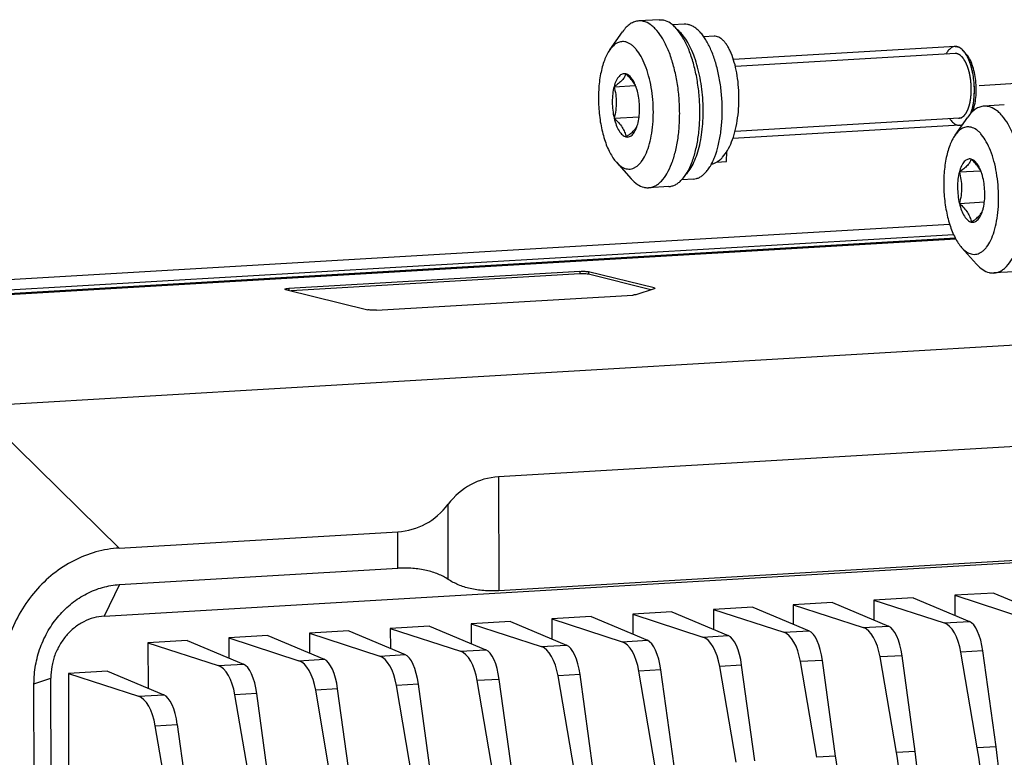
# Model space of a CAD drawing. Header units: millimetres. Extents: x 0 to 2731, y -3524 to -2222.
# Tile 121 of 221: x 1498 to 1573, y -2439 to -2383. Entities that reach past the tile are written whole.
import ezdxf

# ---------------------------------------------------------------- set-up
doc = ezdxf.new("R2010")
doc.units = ezdxf.units.MM
doc.header["$LTSCALE"] = 46.255
doc.linetypes.add('HIDDEN', pattern=[0.2, 0.1, -0.1])
doc.layers.get('0').update_dxf_attribs({"linetype": 'CONTINUOUS'})
doc.layers.add('00_COMPONENTS', color=7, linetype='CONTINUOUS')

msp = doc.modelspace()

# ---------------------------------------------------------------- linework, layer by layer
at = {"linetype": 'HIDDEN'}
msp.add_line((1571.071, -2388.247), (1640.865, -2384.162), dxfattribs=at)
at = {"layer": '00_COMPONENTS', "color": 7}
for p, q in [((1546.759, -2383.251), (1545.225, -2383.342)), ((1548.682, -2383.597), (1547.792, -2383.649)), ((1543.017, -2385.549), (1543.992, -2384.167)), ((1550.949, -2384.508), (1550.169, -2384.554)), ((1569.255, -2385.286), (1552.412, -2386.275)), ((1570.105, -2385.857), (1569.879, -2385.605)), ((1543.342, -2388.342), (1544.958, -2388.247)), ((1572.993, -2389.731), (1571.458, -2389.821)), ((1543.348, -2390.735), (1545.245, -2390.623)), ((1569.251, -2392.029), (1570.226, -2390.647)), ((1545.143, -2391.178), (1545.163, -2391.097)), ((1569.607, -2391.276), (1552.366, -2392.288)), ((1551.883, -2394.031), (1551.918, -2393.259)), ((1543.518, -2394.086), (1544.648, -2395.344)), ((1551.135, -2394.075), (1551.883, -2394.031)), ((1549.373, -2395.361), (1548.483, -2395.414)), ((1569.576, -2394.822), (1571.192, -2394.727)), ((1547.504, -2395.93), (1545.969, -2396.02)), ((1569.581, -2397.215), (1571.479, -2397.103)), ((1571.377, -2397.658), (1571.397, -2397.577)), ((1463.776, -2404.962), (1568.838, -2398.792)), ((1466.357, -2405.599), (1569.129, -2399.564)), ((1569.277, -2399.866), (1466.4, -2405.908)), ((1467.518, -2405.886), (1569.299, -2399.909)), ((1569.752, -2400.566), (1570.882, -2401.824)), ((1540.742, -2402.375), (1518.624, -2403.674)), ((1540.743, -2402.573), (1518.822, -2403.861)), ((1546.39, -2403.632), (1541.409, -2402.401)), ((1546.139, -2403.768), (1541.409, -2402.6)), ((1573.738, -2402.409), (1572.203, -2402.5)), ((1518.387, -2403.753), (1524.623, -2405.294)), ((1525.29, -2405.32), (1544.775, -2404.176)), ((1545.031, -2404.142), (1546.41, -2403.677)), ((1494.741, -2412.61), (1613.91, -2405.612)), ((1578.592, -2415.411), (1534.562, -2417.997)), ((1505.749, -2423.403), (1526.903, -2422.161)), ((1504.6, -2428.577), (1608.422, -2422.481)), ((1578.612, -2424.059), (1534.581, -2426.645)), ((1505.755, -2426.183), (1526.909, -2424.941)), ((1559.928, -2427.542), (1556.949, -2427.717)), ((1559.928, -2427.542), (1564.203, -2429.34)), ((1566.067, -2427.181), (1563.088, -2427.356)), ((1563.088, -2427.356), (1563.091, -2428.872)), ((1563.088, -2427.356), (1568.419, -2429.092)), ((1566.067, -2427.181), (1570.342, -2428.979)), ((1572.206, -2426.821), (1569.227, -2426.996)), ((1569.227, -2426.996), (1569.23, -2428.512)), ((1569.227, -2426.996), (1574.558, -2428.732)), ((1572.206, -2426.821), (1576.481, -2428.619)), ((1547.74, -2428.257), (1544.761, -2428.432)), ((1547.74, -2428.257), (1552.015, -2430.055)), ((1553.879, -2427.897), (1550.9, -2428.072)), ((1550.9, -2428.072), (1550.904, -2429.588)), ((1550.9, -2428.072), (1556.231, -2429.808)), ((1553.879, -2427.897), (1558.154, -2429.695)), ((1556.949, -2427.717), (1556.952, -2429.189)), ((1556.949, -2427.717), (1562.28, -2429.453)), ((1535.462, -2428.979), (1532.483, -2429.153)), ((1535.462, -2428.979), (1539.737, -2430.776)), ((1541.601, -2428.618), (1538.622, -2428.793)), ((1538.622, -2428.793), (1538.626, -2430.309)), ((1538.622, -2428.793), (1543.953, -2430.529)), ((1541.601, -2428.618), (1545.876, -2430.416)), ((1544.761, -2428.432), (1544.765, -2429.949)), ((1544.761, -2428.432), (1550.092, -2430.168)), ((1523.184, -2429.7), (1520.205, -2429.875)), ((1523.184, -2429.7), (1527.459, -2431.498)), ((1529.323, -2429.339), (1526.344, -2429.514)), ((1526.344, -2429.514), (1526.347, -2431.03)), ((1526.344, -2429.514), (1531.675, -2431.25)), ((1529.323, -2429.339), (1533.598, -2431.137)), ((1532.483, -2429.153), (1532.486, -2430.67)), ((1532.483, -2429.153), (1537.814, -2430.889)), ((1510.906, -2430.421), (1507.927, -2430.596)), ((1510.906, -2430.421), (1515.181, -2432.219)), ((1517.045, -2430.06), (1514.066, -2430.235)), ((1514.066, -2430.235), (1514.069, -2431.751)), ((1514.066, -2430.235), (1519.397, -2431.971)), ((1517.045, -2430.06), (1521.32, -2431.858)), ((1520.205, -2429.875), (1520.208, -2431.391)), ((1520.205, -2429.875), (1525.536, -2431.61)), ((1507.927, -2430.596), (1507.935, -2434.054)), ((1507.927, -2430.596), (1513.258, -2432.331)), ((1572.363, -2438.509), (1571.365, -2431.225)), ((1560.175, -2439.225), (1559.177, -2431.941)), ((1564.796, -2438.953), (1563.555, -2431.684)), ((1566.224, -2438.869), (1565.226, -2431.586)), ((1570.935, -2438.593), (1569.694, -2431.323)), ((1504.862, -2432.762), (1501.883, -2432.937)), ((1504.862, -2432.762), (1509.136, -2434.56)), ((1546.469, -2440.029), (1545.228, -2432.76)), ((1547.897, -2439.946), (1546.899, -2432.662)), ((1552.608, -2439.669), (1551.367, -2432.4)), ((1554.036, -2439.585), (1553.038, -2432.302)), ((1558.747, -2439.308), (1557.506, -2432.039)), ((1500.903, -2594.138), (1500.547, -2433.284)), ((1501.883, -2432.937), (1502.234, -2591.805)), ((1501.883, -2432.937), (1507.214, -2434.673)), ((1534.191, -2440.75), (1532.95, -2433.481)), ((1535.619, -2440.667), (1534.621, -2433.383)), ((1540.33, -2440.39), (1539.089, -2433.121)), ((1541.758, -2440.306), (1540.76, -2433.023)), ((1499.626, -2594.568), (1499.271, -2433.714)), ((1521.913, -2441.472), (1520.672, -2434.202)), ((1523.341, -2441.388), (1522.343, -2434.104)), ((1528.052, -2441.111), (1526.811, -2433.842)), ((1529.48, -2441.027), (1528.482, -2433.744)), ((1515.774, -2441.832), (1514.533, -2434.563)), ((1517.202, -2441.748), (1516.204, -2434.465)), ((1509.73, -2444.173), (1508.489, -2436.904)), ((1510.16, -2436.806), (1511.158, -2444.089))]:
    msp.add_line(p, q, dxfattribs=at)
at = {"layer": '00_COMPONENTS', "color": 4}
for p, q in [((1569.287, -2385.827), (1552.561, -2386.809)), ((1569.575, -2390.735), (1552.533, -2391.736)), ((1540.742, -2402.375), (1540.743, -2402.573)), ((1541.409, -2402.401), (1541.409, -2402.6)), ((1518.624, -2403.674), (1518.624, -2403.812)), ((1546.39, -2403.632), (1546.39, -2403.684)), ((1494.741, -2412.61), (1505.749, -2423.403)), ((1534.562, -2417.997), (1534.581, -2426.645)), ((1530.745, -2425.793), (1530.733, -2420.079)), ((1526.909, -2424.941), (1526.903, -2422.161)), ((1505.755, -2426.183), (1504.6, -2428.577)), ((1568.419, -2429.092), (1570.342, -2428.979)), ((1556.231, -2429.808), (1558.154, -2429.695)), ((1562.28, -2429.453), (1564.203, -2429.34)), ((1543.953, -2430.529), (1545.876, -2430.416)), ((1550.092, -2430.168), (1552.015, -2430.055)), ((1531.675, -2431.25), (1533.598, -2431.137)), ((1537.814, -2430.889), (1539.737, -2430.776)), ((1571.365, -2431.225), (1569.694, -2431.323)), ((1519.397, -2431.971), (1521.32, -2431.858)), ((1525.536, -2431.61), (1527.459, -2431.498)), ((1559.177, -2431.941), (1557.506, -2432.039)), ((1565.226, -2431.586), (1563.555, -2431.684)), ((1513.258, -2432.331), (1515.181, -2432.219)), ((1546.899, -2432.662), (1545.228, -2432.76)), ((1553.038, -2432.302), (1551.367, -2432.4)), ((1499.271, -2433.714), (1500.547, -2433.284)), ((1534.621, -2433.383), (1532.95, -2433.481)), ((1540.76, -2433.023), (1539.089, -2433.121)), ((1522.343, -2434.104), (1520.672, -2434.202)), ((1528.482, -2433.744), (1526.811, -2433.842)), ((1507.214, -2434.673), (1509.136, -2434.56)), ((1516.204, -2434.465), (1514.533, -2434.563)), ((1508.489, -2436.904), (1510.16, -2436.806)), ((1572.363, -2438.509), (1570.935, -2438.593)), ((1560.175, -2439.225), (1558.747, -2439.308)), ((1566.224, -2438.869), (1564.796, -2438.953))]:
    msp.add_line(p, q, dxfattribs=at)
at = {"layer": '00_COMPONENTS', "color": 7}
for centre, radius, start, end in [((1569.286, -2385.828), 0.543, 92.67578, 93.30704), ((1569.286, -2385.837), 0.552, 85.15917, 92.65341), ((1569.285, -2385.857), 0.572, 83.47348, 85.18768), ((1569.28, -2385.891), 0.607, 76.28912, 83.41424), ((1569.261, -2385.949), 0.667, 69.17306, 75.85871), ((1569.249, -2385.981), 0.702, 67.71019, 69.21169), ((1569.231, -2386.025), 0.749, 61.615, 67.65609), ((1569.203, -2386.077), 0.808, 60.50567, 61.6725), ((1568.993, -2386.371), 1.17, 48.75946, 49.7125), ((1568.912, -2386.462), 1.291, 44.48419, 48.70485), ((1568.804, -2386.569), 1.443, 42.87303, 44.53027), ((1568.756, -2386.614), 1.51, 42.20907, 42.88038), ((1568.735, -2386.633), 1.538, 41.94562, 42.21031), ((1543.236, -2389.114), 1.928, 22.45895, 24.99924), ((1541.608, -2389.566), 3.613, 18.8379, 20.09609), ((1541.732, -2390.281), 3.527, 346.62338, 346.78688), ((1541.683, -2390.269), 3.577, 346.78744, 347.19443), ((1569.575, -2390.734), 0.542, 273.30703, 274.22897), ((1569.558, -2390.668), 0.611, 289.55704, 291.02652), ((1569.548, -2390.643), 0.638, 291.04881, 295.46423), ((1569.47, -2395.594), 1.928, 22.45895, 24.99924), ((1567.842, -2396.046), 3.613, 18.8379, 20.09609), ((1567.965, -2396.761), 3.527, 346.62338, 346.78688), ((1567.917, -2396.749), 3.577, 346.78744, 347.19443)]:
    msp.add_arc(centre, radius, start, end, dxfattribs=at)
for centre, major_axis, ratio, start_param, end_param in [((1538.892, -2432.599), (-6.02, 14.213), 0.562932, -0.19776, 0.3076), ((1522.573, -2407.559), (-6.02, 14.213), 0.562932, -3.339353, -2.833992), ((1570.288, -2431.937), (-0.154, 2.996), 0.379782, -1.350606, -0.181235), ((1558.1, -2432.653), (-0.154, 2.996), 0.379782, -1.350606, -0.181235), ((1562.212, -2432.411), (-0.2, 2.993), 0.473746, -1.357167, -0.187796), ((1564.149, -2432.297), (-0.154, 2.996), 0.379782, -1.350606, -0.181235), ((1568.351, -2432.051), (-0.2, 2.993), 0.473746, -1.357167, -0.187796), ((1543.885, -2433.487), (-0.2, 2.993), 0.473746, -1.357167, -0.187796), ((1545.822, -2433.374), (-0.154, 2.996), 0.379782, -1.350606, -0.181235), ((1550.024, -2433.127), (-0.2, 2.993), 0.473746, -1.357167, -0.187796), ((1551.961, -2433.013), (-0.154, 2.996), 0.379782, -1.350606, -0.181235), ((1556.163, -2432.766), (-0.2, 2.993), 0.473746, -1.357167, -0.187796), ((1531.607, -2434.208), (-0.2, 2.993), 0.473746, -1.357167, -0.187796), ((1533.544, -2434.095), (-0.154, 2.996), 0.379782, -1.350606, -0.181235), ((1537.746, -2433.848), (-0.2, 2.993), 0.473746, -1.357167, -0.187796), ((1539.683, -2433.734), (-0.154, 2.996), 0.379782, -1.350606, -0.181235), ((1519.329, -2434.929), (-0.2, 2.993), 0.473746, -1.357167, -0.187796), ((1521.266, -2434.816), (-0.154, 2.996), 0.379782, -1.350606, -0.181235), ((1525.468, -2434.569), (-0.2, 2.993), 0.473746, -1.357167, -0.187796), ((1527.405, -2434.455), (-0.154, 2.996), 0.379782, -1.350606, -0.181235), ((1513.19, -2435.29), (-0.2, 2.993), 0.473746, -1.357167, -0.187796), ((1515.127, -2435.176), (-0.154, 2.996), 0.379782, -1.350606, -0.181235), ((1507.145, -2437.631), (-0.2, 2.993), 0.473746, -1.357167, -0.187796), ((1509.083, -2437.517), (-0.154, 2.996), 0.379782, -1.350606, -0.181235), ((1561.978, -2443.441), (-1.333, 19.956), 0.473746, -1.706233, -1.357167), ((1565.185, -2443.252), (-1.027, 19.974), 0.379782, -1.699672, -1.350606), ((1552.997, -2443.968), (-1.027, 19.974), 0.379782, -1.699672, -1.350606), ((1555.839, -2443.801), (-1.333, 19.956), 0.473746, -1.706233, -1.357167), ((1559.046, -2443.613), (-1.027, 19.974), 0.379782, -1.699672, -1.350606)]:
    msp.add_ellipse(centre, major_axis=major_axis, ratio=ratio, start_param=start_param, end_param=end_param, dxfattribs=at)
for points, knots in [([(1545.225, -2383.342), (1545.113, -2383.348), (1544.883, -2383.396), (1544.559, -2383.566), (1544.254, -2383.827), (1544.077, -2384.046), (1543.992, -2384.167)], [0, 0, 0, 0, 0.219094, 0.452128, 0.710133, 1, 1, 1, 1]), ([(1545.583, -2383.376), (1545.553, -2383.368), (1545.436, -2383.343), (1545.314, -2383.336), (1545.225, -2383.342)], [0, 0, 0, 0, 0.254315, 1, 1, 1, 1]), ([(1545.969, -2396.02), (1546.054, -2396.015), (1546.228, -2395.985), (1546.478, -2395.883), (1546.719, -2395.726), (1547.04, -2395.433), (1547.401, -2394.926), (1547.752, -2394.169), (1548.028, -2393.259), (1548.222, -2392.226), (1548.326, -2391.105), (1548.337, -2389.934), (1548.253, -2388.755), (1548.079, -2387.608), (1547.82, -2386.533), (1547.485, -2385.566), (1547.086, -2384.74), (1546.695, -2384.168), (1546.356, -2383.814), (1546.036, -2383.555), (1545.765, -2383.421), (1545.583, -2383.376)], [0, 0, 0, 0, 0.01774, 0.036155, 0.055838, 0.077232, 0.126116, 0.183851, 0.249994, 0.323268, 0.401859, 0.483616, 0.566206, 0.647251, 0.724459, 0.795762, 0.859484, 0.914558, 0.938809, 0.960975, 1, 1, 1, 1]), ([(1546.759, -2383.251), (1546.789, -2383.25), (1546.909, -2383.247), (1547.03, -2383.264), (1547.118, -2383.285)], [0, 0, 0, 0, 0.247513, 1, 1, 1, 1]), ([(1547.504, -2395.93), (1547.589, -2395.925), (1547.762, -2395.895), (1548.013, -2395.793), (1548.254, -2395.636), (1548.575, -2395.343), (1548.936, -2394.836), (1549.286, -2394.079), (1549.563, -2393.169), (1549.757, -2392.136), (1549.861, -2391.015), (1549.871, -2389.844), (1549.788, -2388.665), (1549.614, -2387.518), (1549.354, -2386.442), (1549.02, -2385.475), (1548.62, -2384.65), (1548.229, -2384.078), (1547.891, -2383.724), (1547.571, -2383.465), (1547.3, -2383.33), (1547.118, -2383.285)], [0, 0, 0, 0, 0.017741, 0.036156, 0.055839, 0.077233, 0.126117, 0.183852, 0.249996, 0.32327, 0.40186, 0.483616, 0.566207, 0.647252, 0.724459, 0.795762, 0.859484, 0.914558, 0.938808, 0.960976, 1, 1, 1, 1]), ([(1548.808, -2395), (1548.927, -2394.879), (1549.153, -2394.588), (1549.433, -2394.071), (1549.672, -2393.455), (1549.864, -2392.753), (1550.006, -2391.98), (1550.094, -2391.153), (1550.127, -2390.291), (1550.103, -2389.412), (1550.023, -2388.537), (1549.889, -2387.684), (1549.704, -2386.874), (1549.473, -2386.124), (1549.199, -2385.45), (1548.89, -2384.867), (1548.551, -2384.387), (1548.293, -2384.125), (1548.16, -2384.019)], [0, 0, 0, 0, 0.043555, 0.093547, 0.149937, 0.212211, 0.279522, 0.350793, 0.424786, 0.500161, 0.57553, 0.649504, 0.720744, 0.788014, 0.850237, 0.906571, 0.956503, 1, 1, 1, 1]), ([(1549.015, -2383.628), (1548.987, -2383.621), (1548.878, -2383.599), (1548.765, -2383.592), (1548.682, -2383.597)], [0, 0, 0, 0, 0.254341, 1, 1, 1, 1]), ([(1549.373, -2395.361), (1549.452, -2395.357), (1549.613, -2395.329), (1549.845, -2395.235), (1550.069, -2395.089), (1550.282, -2394.894), (1550.484, -2394.652), (1550.672, -2394.365), (1550.846, -2394.035), (1551.063, -2393.525), (1551.284, -2392.799), (1551.463, -2391.841), (1551.56, -2390.801), (1551.57, -2389.715), (1551.492, -2388.62), (1551.331, -2387.556), (1551.09, -2386.558), (1550.779, -2385.661), (1550.46, -2385), (1550.175, -2384.552), (1549.958, -2384.271), (1549.732, -2384.035), (1549.5, -2383.847), (1549.262, -2383.709), (1549.096, -2383.648), (1549.015, -2383.628)], [0, 0, 0, 0, 0.017732, 0.036141, 0.055818, 0.077205, 0.100595, 0.126152, 0.153934, 0.183916, 0.250037, 0.323285, 0.401849, 0.483578, 0.56614, 0.647157, 0.724339, 0.795618, 0.859318, 0.887985, 0.91443, 0.938672, 0.960831, 0.98115, 1, 1, 1, 1]), ([(1550.743, -2394.225), (1550.819, -2394.21), (1550.972, -2394.164), (1551.19, -2394.05), (1551.401, -2393.894), (1551.678, -2393.621), (1551.991, -2393.174), (1552.298, -2392.524), (1552.541, -2391.763), (1552.716, -2390.918), (1552.818, -2390.017), (1552.844, -2389.093), (1552.797, -2388.181), (1552.68, -2387.311), (1552.499, -2386.516), (1552.296, -2385.919), (1552.106, -2385.504), (1551.958, -2385.239), (1551.803, -2385.012), (1551.64, -2384.824), (1551.472, -2384.678), (1551.3, -2384.573), (1551.125, -2384.514), (1551.006, -2384.505), (1550.949, -2384.508)], [0, 0, 0, 0, 0.020807, 0.042608, 0.065865, 0.090903, 0.146957, 0.211301, 0.283174, 0.361041, 0.442868, 0.526314, 0.608895, 0.688131, 0.761689, 0.827537, 0.857086, 0.884194, 0.9088, 0.93093, 0.950722, 0.968468, 0.98466, 1, 1, 1, 1]), ([(1543.017, -2385.549), (1542.936, -2385.663), (1542.785, -2385.92), (1542.598, -2386.351), (1542.44, -2386.843), (1542.268, -2387.589), (1542.149, -2388.611), (1542.152, -2389.883), (1542.298, -2391.147), (1542.536, -2392.147), (1542.794, -2392.868), (1543.008, -2393.339), (1543.245, -2393.745), (1543.425, -2393.982), (1543.518, -2394.086)], [0, 0, 0, 0, 0.046831, 0.099263, 0.157003, 0.219492, 0.355515, 0.499999, 0.644484, 0.780506, 0.842996, 0.900736, 0.953169, 1, 1, 1, 1]), ([(1544.232, -2384.944), (1544.127, -2384.919), (1543.904, -2384.902), (1543.573, -2385.007), (1543.268, -2385.23), (1543.098, -2385.434), (1543.017, -2385.549)], [0, 0, 0, 0, 0.224673, 0.453055, 0.706783, 1, 1, 1, 1]), ([(1544.253, -2394.576), (1544.32, -2394.592), (1544.457, -2394.611), (1544.664, -2394.591), (1544.866, -2394.523), (1545.06, -2394.408), (1545.245, -2394.249), (1545.489, -2393.967), (1545.757, -2393.505), (1546.007, -2392.839), (1546.193, -2392.057), (1546.305, -2391.19), (1546.342, -2390.269), (1546.3, -2389.328), (1546.181, -2388.404), (1545.991, -2387.531), (1545.735, -2386.741), (1545.425, -2386.064), (1545.117, -2385.594), (1544.848, -2385.303), (1544.595, -2385.091), (1544.378, -2384.98), (1544.232, -2384.944)], [0, 0, 0, 0, 0.01824, 0.036228, 0.054713, 0.07439, 0.095794, 0.119282, 0.173124, 0.236284, 0.30776, 0.385782, 0.4681, 0.552183, 0.635395, 0.715151, 0.789086, 0.855239, 0.912306, 0.937338, 0.960133, 1, 1, 1, 1]), ([(1569.255, -2385.286), (1569.227, -2385.288), (1569.117, -2385.303), (1568.928, -2385.388), (1568.72, -2385.594), (1568.602, -2385.779), (1568.554, -2385.869)], [0, 0, 0, 0, 0.106479, 0.428136, 0.749793, 1, 1, 1, 1]), ([(1569.255, -2385.286), (1569.269, -2385.285), (1569.326, -2385.284), (1569.383, -2385.292), (1569.424, -2385.302)], [0, 0, 0, 0, 0.24757, 1, 1, 1, 1]), ([(1569.879, -2385.605), (1569.844, -2385.566), (1569.715, -2385.436), (1569.552, -2385.334), (1569.424, -2385.302)], [0, 0, 0, 0, 0.28342, 1, 1, 1, 1]), ([(1569.749, -2385.479), (1569.725, -2385.458), (1569.676, -2385.42), (1569.626, -2385.388), (1569.601, -2385.374)], [0, 0, 0, 0, 0.497953, 1, 1, 1, 1]), ([(1570.452, -2390.364), (1570.471, -2390.311), (1570.539, -2390.111), (1570.633, -2389.725), (1570.706, -2389.18), (1570.729, -2388.602), (1570.703, -2388.011), (1570.628, -2387.43), (1570.507, -2386.882), (1570.344, -2386.388), (1570.147, -2385.966), (1569.984, -2385.726), (1569.892, -2385.62), (1569.879, -2385.605)], [0, 0, 0, 0, 0.039124, 0.143941, 0.248758, 0.353574, 0.458391, 0.563208, 0.668024, 0.772841, 0.877658, 0.982475, 1, 1, 1, 1]), ([(1570.078, -2385.873), (1570.062, -2385.848), (1570.001, -2385.755), (1569.934, -2385.666), (1569.879, -2385.605)], [0, 0, 0, 0, 0.264151, 1, 1, 1, 1]), ([(1570.452, -2390.365), (1570.512, -2390.202), (1570.61, -2389.846), (1570.698, -2389.278), (1570.73, -2388.666), (1570.706, -2388.036), (1570.627, -2387.418), (1570.496, -2386.837), (1570.318, -2386.32), (1570.163, -2386.009), (1570.078, -2385.873)], [0, 0, 0, 0, 0.112821, 0.238284, 0.372249, 0.509916, 0.646215, 0.776177, 0.895301, 1, 1, 1, 1]), ([(1570.585, -2390.232), (1570.651, -2390.072), (1570.756, -2389.717), (1570.846, -2389.143), (1570.873, -2388.52), (1570.837, -2387.883), (1570.737, -2387.268), (1570.582, -2386.707), (1570.379, -2386.233), (1570.202, -2385.965), (1570.105, -2385.857)], [0, 0, 0, 0, 0.113739, 0.242562, 0.381095, 0.523001, 0.66163, 0.790636, 0.904624, 1, 1, 1, 1]), ([(1544.237, -2387.367), (1544.193, -2387.356), (1544.102, -2387.347), (1543.964, -2387.377), (1543.833, -2387.45), (1543.711, -2387.562), (1543.599, -2387.71), (1543.458, -2387.966), (1543.384, -2388.186), (1543.342, -2388.342)], [0, 0, 0, 0, 0.093344, 0.186681, 0.286662, 0.398449, 0.525076, 0.667777, 1, 1, 1, 1]), ([(1544.237, -2387.367), (1544.214, -2387.448), (1544.141, -2387.622), (1543.951, -2387.868), (1543.676, -2388.111), (1543.46, -2388.264), (1543.342, -2388.342)], [0, 0, 0, 0, 0.187926, 0.412686, 0.685604, 1, 1, 1, 1]), ([(1544.984, -2388.299), (1544.945, -2388.217), (1544.829, -2388.007), (1544.579, -2387.691), (1544.357, -2387.475), (1544.237, -2387.367)], [0, 0, 0, 0, 0.226959, 0.597603, 1, 1, 1, 1]), ([(1545.001, -2388.325), (1544.955, -2388.2), (1544.879, -2388.022), (1544.754, -2387.807), (1544.59, -2387.575), (1544.404, -2387.408), (1544.237, -2387.367)], [0, 0, 0, 0, 0.317213, 0.459739, 0.5907, 1, 1, 1, 1]), ([(1543.342, -2388.342), (1543.295, -2388.523), (1543.226, -2388.909), (1543.195, -2389.51), (1543.231, -2390.128), (1543.301, -2390.536), (1543.348, -2390.735)], [0, 0, 0, 0, 0.232443, 0.485835, 0.746509, 1, 1, 1, 1]), ([(1543.342, -2388.342), (1543.394, -2388.534), (1543.48, -2388.926), (1543.529, -2389.53), (1543.482, -2390.139), (1543.398, -2390.538), (1543.348, -2390.735)], [0, 0, 0, 0, 0.246769, 0.496135, 0.747614, 1, 1, 1, 1]), ([(1545.138, -2388.785), (1545.13, -2388.752), (1545.097, -2388.622), (1545.059, -2388.494), (1545.027, -2388.4)], [0, 0, 0, 0, 0.256689, 1, 1, 1, 1]), ([(1545.171, -2391.062), (1545.211, -2390.886), (1545.268, -2390.515), (1545.289, -2389.942), (1545.249, -2389.358), (1545.182, -2388.972), (1545.138, -2388.785)], [0, 0, 0, 0, 0.236012, 0.489627, 0.748557, 1, 1, 1, 1]), ([(1571.458, -2389.821), (1571.347, -2389.828), (1571.117, -2389.876), (1570.792, -2390.046), (1570.488, -2390.307), (1570.311, -2390.526), (1570.226, -2390.647)], [0, 0, 0, 0, 0.219094, 0.452128, 0.710133, 1, 1, 1, 1]), ([(1571.817, -2389.855), (1571.787, -2389.848), (1571.669, -2389.823), (1571.548, -2389.816), (1571.458, -2389.821)], [0, 0, 0, 0, 0.254315, 1, 1, 1, 1]), ([(1572.203, -2402.5), (1572.288, -2402.495), (1572.461, -2402.465), (1572.712, -2402.363), (1572.953, -2402.206), (1573.274, -2401.913), (1573.635, -2401.406), (1573.985, -2400.649), (1574.262, -2399.739), (1574.456, -2398.706), (1574.56, -2397.585), (1574.57, -2396.414), (1574.487, -2395.235), (1574.313, -2394.088), (1574.053, -2393.012), (1573.718, -2392.045), (1573.319, -2391.22), (1572.928, -2390.648), (1572.59, -2390.294), (1572.27, -2390.035), (1571.999, -2389.9), (1571.817, -2389.855)], [0, 0, 0, 0, 0.01774, 0.036155, 0.055838, 0.077232, 0.126116, 0.183851, 0.249994, 0.323268, 0.401859, 0.483616, 0.566206, 0.647251, 0.724459, 0.795762, 0.859484, 0.914558, 0.938809, 0.960975, 1, 1, 1, 1]), ([(1543.348, -2390.735), (1543.468, -2390.844), (1543.692, -2391.062), (1543.97, -2391.414), (1544.157, -2391.78), (1544.225, -2392.031), (1544.248, -2392.153)], [0, 0, 0, 0, 0.284672, 0.546629, 0.78291, 1, 1, 1, 1]), ([(1543.348, -2390.735), (1543.391, -2390.917), (1543.492, -2391.252), (1543.672, -2391.631), (1543.843, -2391.87), (1544.003, -2392.039), (1544.149, -2392.129), (1544.248, -2392.153)], [0, 0, 0, 0, 0.321843, 0.599291, 0.718518, 0.824304, 1, 1, 1, 1]), ([(1568.843, -2390.779), (1568.875, -2390.826), (1568.986, -2390.971), (1569.184, -2391.159), (1569.352, -2391.238), (1569.437, -2391.26)], [0, 0, 0, 0, 0.179207, 0.589603, 1, 1, 1, 1]), ([(1544.248, -2392.153), (1544.366, -2392.075), (1544.582, -2391.922), (1544.857, -2391.679), (1545.047, -2391.433), (1545.12, -2391.26), (1545.143, -2391.178)], [0, 0, 0, 0, 0.314396, 0.587314, 0.812075, 1, 1, 1, 1]), ([(1544.248, -2392.153), (1544.292, -2392.164), (1544.384, -2392.173), (1544.522, -2392.143), (1544.653, -2392.07), (1544.774, -2391.959), (1544.886, -2391.81), (1545.027, -2391.554), (1545.102, -2391.334), (1545.143, -2391.178)], [0, 0, 0, 0, 0.093344, 0.186681, 0.286662, 0.398449, 0.525076, 0.667777, 1, 1, 1, 1]), ([(1570.466, -2391.424), (1570.361, -2391.398), (1570.138, -2391.382), (1569.807, -2391.487), (1569.502, -2391.71), (1569.332, -2391.913), (1569.251, -2392.029)], [0, 0, 0, 0, 0.224673, 0.453055, 0.706783, 1, 1, 1, 1]), ([(1569.607, -2391.276), (1569.625, -2391.275), (1569.7, -2391.267), (1569.772, -2391.243), (1569.823, -2391.219)], [0, 0, 0, 0, 0.245662, 1, 1, 1, 1]), ([(1569.615, -2391.275), (1569.64, -2391.273), (1569.689, -2391.266), (1569.738, -2391.252), (1569.762, -2391.244)], [0, 0, 0, 0, 0.498567, 1, 1, 1, 1]), ([(1570.487, -2401.056), (1570.554, -2401.072), (1570.69, -2401.091), (1570.897, -2401.071), (1571.099, -2401.003), (1571.294, -2400.888), (1571.479, -2400.729), (1571.723, -2400.447), (1571.991, -2399.985), (1572.241, -2399.318), (1572.426, -2398.537), (1572.539, -2397.67), (1572.575, -2396.748), (1572.533, -2395.808), (1572.415, -2394.884), (1572.224, -2394.01), (1571.969, -2393.221), (1571.658, -2392.544), (1571.351, -2392.074), (1571.082, -2391.783), (1570.828, -2391.571), (1570.611, -2391.46), (1570.466, -2391.424)], [0, 0, 0, 0, 0.01824, 0.036228, 0.054713, 0.07439, 0.095794, 0.119282, 0.173124, 0.236284, 0.30776, 0.385782, 0.4681, 0.552183, 0.635395, 0.715151, 0.789086, 0.855239, 0.912306, 0.937338, 0.960133, 1, 1, 1, 1]), ([(1569.251, -2392.029), (1569.17, -2392.143), (1569.019, -2392.4), (1568.832, -2392.831), (1568.674, -2393.323), (1568.502, -2394.069), (1568.383, -2395.09), (1568.386, -2396.363), (1568.532, -2397.627), (1568.769, -2398.627), (1569.028, -2399.348), (1569.242, -2399.818), (1569.478, -2400.225), (1569.658, -2400.462), (1569.752, -2400.566)], [0, 0, 0, 0, 0.046831, 0.099263, 0.157003, 0.219492, 0.355515, 0.499999, 0.644484, 0.780506, 0.842996, 0.900736, 0.953169, 1, 1, 1, 1]), ([(1570.471, -2393.847), (1570.427, -2393.836), (1570.335, -2393.827), (1570.197, -2393.857), (1570.066, -2393.93), (1569.945, -2394.041), (1569.833, -2394.19), (1569.692, -2394.446), (1569.617, -2394.666), (1569.576, -2394.822)], [0, 0, 0, 0, 0.093344, 0.186681, 0.286662, 0.398449, 0.525076, 0.667777, 1, 1, 1, 1]), ([(1570.471, -2393.847), (1570.448, -2393.928), (1570.375, -2394.101), (1570.185, -2394.348), (1569.91, -2394.591), (1569.694, -2394.744), (1569.576, -2394.822)], [0, 0, 0, 0, 0.187926, 0.412686, 0.685604, 1, 1, 1, 1]), ([(1571.217, -2394.779), (1571.179, -2394.697), (1571.062, -2394.487), (1570.813, -2394.171), (1570.591, -2393.955), (1570.471, -2393.847)], [0, 0, 0, 0, 0.226959, 0.597603, 1, 1, 1, 1]), ([(1571.234, -2394.805), (1571.189, -2394.68), (1571.112, -2394.502), (1570.988, -2394.287), (1570.824, -2394.055), (1570.638, -2393.888), (1570.471, -2393.847)], [0, 0, 0, 0, 0.317213, 0.459739, 0.5907, 1, 1, 1, 1]), ([(1543.518, -2394.086), (1543.626, -2394.206), (1543.846, -2394.41), (1544.121, -2394.543), (1544.253, -2394.576)], [0, 0, 0, 0, 0.540641, 1, 1, 1, 1]), ([(1544.648, -2395.344), (1544.789, -2395.501), (1545.078, -2395.769), (1545.437, -2395.943), (1545.611, -2395.986)], [0, 0, 0, 0, 0.540639, 1, 1, 1, 1]), ([(1569.576, -2394.822), (1569.528, -2395.003), (1569.46, -2395.389), (1569.428, -2395.99), (1569.465, -2396.607), (1569.534, -2397.016), (1569.581, -2397.215)], [0, 0, 0, 0, 0.232443, 0.485835, 0.746509, 1, 1, 1, 1]), ([(1569.576, -2394.822), (1569.628, -2395.014), (1569.714, -2395.406), (1569.763, -2396.01), (1569.716, -2396.619), (1569.632, -2397.017), (1569.581, -2397.215)], [0, 0, 0, 0, 0.246769, 0.496135, 0.747614, 1, 1, 1, 1]), ([(1571.371, -2395.265), (1571.363, -2395.232), (1571.331, -2395.102), (1571.293, -2394.974), (1571.261, -2394.88)], [0, 0, 0, 0, 0.256689, 1, 1, 1, 1]), ([(1571.405, -2397.542), (1571.445, -2397.366), (1571.501, -2396.995), (1571.522, -2396.422), (1571.483, -2395.838), (1571.416, -2395.452), (1571.371, -2395.265)], [0, 0, 0, 0, 0.236012, 0.489627, 0.748557, 1, 1, 1, 1]), ([(1545.611, -2395.986), (1545.641, -2395.993), (1545.758, -2396.018), (1545.88, -2396.025), (1545.969, -2396.02)], [0, 0, 0, 0, 0.254315, 1, 1, 1, 1]), ([(1569.581, -2397.215), (1569.702, -2397.324), (1569.926, -2397.542), (1570.204, -2397.894), (1570.391, -2398.26), (1570.459, -2398.511), (1570.482, -2398.633)], [0, 0, 0, 0, 0.284672, 0.546629, 0.78291, 1, 1, 1, 1]), ([(1569.581, -2397.215), (1569.625, -2397.397), (1569.725, -2397.731), (1569.906, -2398.111), (1570.076, -2398.35), (1570.236, -2398.519), (1570.382, -2398.608), (1570.482, -2398.633)], [0, 0, 0, 0, 0.321843, 0.599291, 0.718518, 0.824304, 1, 1, 1, 1]), ([(1570.482, -2398.633), (1570.599, -2398.555), (1570.816, -2398.402), (1571.09, -2398.159), (1571.28, -2397.913), (1571.353, -2397.74), (1571.377, -2397.658)], [0, 0, 0, 0, 0.314396, 0.587314, 0.812075, 1, 1, 1, 1]), ([(1570.482, -2398.633), (1570.526, -2398.644), (1570.617, -2398.653), (1570.755, -2398.623), (1570.886, -2398.55), (1571.008, -2398.439), (1571.12, -2398.29), (1571.261, -2398.034), (1571.335, -2397.814), (1571.377, -2397.658)], [0, 0, 0, 0, 0.093344, 0.186681, 0.286662, 0.398449, 0.525076, 0.667777, 1, 1, 1, 1]), ([(1569.752, -2400.566), (1569.859, -2400.686), (1570.08, -2400.89), (1570.354, -2401.023), (1570.487, -2401.056)], [0, 0, 0, 0, 0.540641, 1, 1, 1, 1]), ([(1570.882, -2401.824), (1571.023, -2401.981), (1571.311, -2402.249), (1571.671, -2402.423), (1571.844, -2402.466)], [0, 0, 0, 0, 0.540639, 1, 1, 1, 1]), ([(1540.742, -2402.375), (1540.805, -2402.371), (1540.933, -2402.367), (1541.116, -2402.37), (1541.258, -2402.379), (1541.353, -2402.39), (1541.392, -2402.397), (1541.409, -2402.401)], [0, 0, 0, 0, 0.283065, 0.571919, 0.823261, 0.922844, 1, 1, 1, 1]), ([(1541.409, -2402.6), (1541.392, -2402.596), (1541.354, -2402.589), (1541.259, -2402.577), (1541.116, -2402.568), (1540.933, -2402.566), (1540.806, -2402.57), (1540.743, -2402.573)], [0, 0, 0, 0, 0.077156, 0.176739, 0.428081, 0.716935, 1, 1, 1, 1]), ([(1571.844, -2402.466), (1571.874, -2402.473), (1571.992, -2402.498), (1572.113, -2402.505), (1572.203, -2402.5)], [0, 0, 0, 0, 0.254315, 1, 1, 1, 1]), ([(1518.339, -2403.728), (1518.339, -2403.725), (1518.343, -2403.72), (1518.35, -2403.715), (1518.363, -2403.709), (1518.385, -2403.702), (1518.418, -2403.695), (1518.46, -2403.689), (1518.529, -2403.68), (1518.585, -2403.676), (1518.624, -2403.674)], [0, 0, 0, 0, 0.032813, 0.057906, 0.090056, 0.176385, 0.291824, 0.434713, 0.602544, 1, 1, 1, 1]), ([(1518.387, -2403.753), (1518.38, -2403.752), (1518.368, -2403.748), (1518.354, -2403.743), (1518.346, -2403.738), (1518.341, -2403.734), (1518.339, -2403.73), (1518.339, -2403.728)], [0, 0, 0, 0, 0.384599, 0.673986, 0.783939, 0.872456, 1, 1, 1, 1]), ([(1545.031, -2404.142), (1545.017, -2404.146), (1544.984, -2404.154), (1544.926, -2404.163), (1544.855, -2404.171), (1544.803, -2404.174), (1544.775, -2404.176)], [0, 0, 0, 0, 0.166017, 0.393603, 0.675029, 1, 1, 1, 1]), ([(1546.39, -2403.632), (1546.397, -2403.634), (1546.409, -2403.637), (1546.423, -2403.642), (1546.431, -2403.647), (1546.436, -2403.651), (1546.439, -2403.655), (1546.439, -2403.657)], [0, 0, 0, 0, 0.384599, 0.673987, 0.783938, 0.872456, 1, 1, 1, 1]), ([(1546.439, -2403.657), (1546.439, -2403.661), (1546.432, -2403.668), (1546.422, -2403.673), (1546.414, -2403.676), (1546.41, -2403.677)], [0, 0, 0, 0, 0.34355, 0.628198, 1, 1, 1, 1]), ([(1525.29, -2405.32), (1525.227, -2405.324), (1525.099, -2405.328), (1524.916, -2405.325), (1524.773, -2405.316), (1524.679, -2405.305), (1524.64, -2405.298), (1524.623, -2405.294)], [0, 0, 0, 0, 0.283065, 0.571919, 0.823261, 0.922844, 1, 1, 1, 1]), ([(1505.749, -2423.403), (1505.45, -2423.421), (1504.853, -2423.489), (1503.675, -2423.752), (1502.25, -2424.316), (1500.693, -2425.33), (1499.332, -2426.644), (1498.213, -2428.209), (1497.378, -2429.975), (1496.859, -2431.881), (1496.741, -2433.202), (1496.743, -2433.863)], [0, 0, 0, 0, 0.05927, 0.118735, 0.238559, 0.360348, 0.484434, 0.610814, 0.739208, 0.869135, 1, 1, 1, 1]), ([(1530.745, -2425.793), (1530.506, -2425.635), (1529.969, -2425.354), (1529.058, -2425.069), (1528.021, -2424.919), (1527.289, -2424.919), (1526.909, -2424.941)], [0, 0, 0, 0, 0.215339, 0.452331, 0.713972, 1, 1, 1, 1]), ([(1534.581, -2426.645), (1534.201, -2426.667), (1533.47, -2426.666), (1532.432, -2426.517), (1531.522, -2426.231), (1530.985, -2425.95), (1530.745, -2425.793)], [0, 0, 0, 0, 0.286028, 0.547669, 0.784661, 1, 1, 1, 1]), ([(1499.271, -2433.714), (1499.27, -2433.245), (1499.352, -2432.303), (1499.72, -2430.937), (1500.319, -2429.662), (1501.126, -2428.526), (1502.112, -2427.572), (1503.058, -2426.957), (1503.863, -2426.592), (1504.482, -2426.385), (1505.114, -2426.244), (1505.542, -2426.196), (1505.755, -2426.183)], [0, 0, 0, 0, 0.12897, 0.258309, 0.387052, 0.51431, 0.639394, 0.76192, 0.822284, 0.88204, 0.94125, 1, 1, 1, 1]), ([(1504.6, -2428.577), (1504.333, -2428.593), (1503.795, -2428.684), (1503.028, -2428.987), (1502.443, -2429.367), (1502.019, -2429.739), (1501.625, -2430.157), (1501.202, -2430.751), (1500.89, -2431.415), (1500.713, -2431.975), (1500.585, -2432.549), (1500.546, -2432.991), (1500.547, -2433.284)], [0, 0, 0, 0, 0.117801, 0.237771, 0.360304, 0.422616, 0.485534, 0.6128, 0.74155, 0.806272, 0.871023, 1, 1, 1, 1])]:
    msp.add_open_spline(points, degree=3, knots=knots, dxfattribs=at)
at = {"layer": '00_COMPONENTS', "color": 4}
for points, knots in [([(1569.425, -2385.84), (1569.422, -2385.839), (1569.416, -2385.838), (1569.408, -2385.836), (1569.402, -2385.835), (1569.399, -2385.834), (1569.395, -2385.833), (1569.39, -2385.833), (1569.383, -2385.832), (1569.374, -2385.83), (1569.363, -2385.829), (1569.352, -2385.828), (1569.341, -2385.827), (1569.33, -2385.826), (1569.319, -2385.826), (1569.308, -2385.826), (1569.298, -2385.826), (1569.291, -2385.827), (1569.286, -2385.827), (1569.283, -2385.827), (1569.279, -2385.827), (1569.272, -2385.828), (1569.261, -2385.829), (1569.253, -2385.83), (1569.249, -2385.83)], [0, 0, 0, 0, 0.0625, 0.125, 0.15625, 0.171875, 0.1875, 0.21875, 0.25, 0.3125, 0.375, 0.4375, 0.5, 0.5625, 0.625, 0.6875, 0.75, 0.78125, 0.8125, 0.828125, 0.84375, 0.875, 0.9375, 1, 1, 1, 1]), ([(1569.525, -2390.735), (1569.541, -2390.732), (1569.566, -2390.728), (1569.598, -2390.722), (1569.623, -2390.717), (1569.648, -2390.713), (1569.668, -2390.709), (1569.684, -2390.706), (1569.697, -2390.703), (1569.707, -2390.702), (1569.715, -2390.7), (1569.721, -2390.699), (1569.726, -2390.698), (1569.73, -2390.697), (1569.732, -2390.697), (1569.734, -2390.697), (1569.737, -2390.695), (1569.74, -2390.692), (1569.745, -2390.689), (1569.751, -2390.685), (1569.759, -2390.68), (1569.768, -2390.673), (1569.78, -2390.665), (1569.795, -2390.654), (1569.815, -2390.641), (1569.838, -2390.624), (1569.861, -2390.608), (1569.88, -2390.595), (1569.896, -2390.584), (1569.905, -2390.577), (1569.913, -2390.572), (1569.919, -2390.568), (1569.924, -2390.565), (1569.927, -2390.562), (1569.93, -2390.56), (1569.932, -2390.559), (1569.934, -2390.557), (1569.937, -2390.553), (1569.943, -2390.545), (1569.952, -2390.533), (1569.962, -2390.519), (1569.976, -2390.501), (1569.994, -2390.478), (1570.015, -2390.45), (1570.036, -2390.423), (1570.057, -2390.395), (1570.074, -2390.372), (1570.087, -2390.356), (1570.094, -2390.347), (1570.099, -2390.34), (1570.103, -2390.334), (1570.107, -2390.33), (1570.11, -2390.326), (1570.112, -2390.324), (1570.113, -2390.32), (1570.115, -2390.316), (1570.12, -2390.306), (1570.127, -2390.29), (1570.136, -2390.272), (1570.145, -2390.253), (1570.156, -2390.229), (1570.171, -2390.198), (1570.188, -2390.161), (1570.206, -2390.124), (1570.22, -2390.093), (1570.232, -2390.068), (1570.239, -2390.053), (1570.245, -2390.041), (1570.249, -2390.031), (1570.254, -2390.022), (1570.257, -2390.015), (1570.259, -2390.011), (1570.26, -2390.008), (1570.261, -2390.006), (1570.262, -2390.002), (1570.264, -2389.997), (1570.267, -2389.986), (1570.272, -2389.969), (1570.279, -2389.946), (1570.288, -2389.916), (1570.299, -2389.878), (1570.312, -2389.833), (1570.326, -2389.788), (1570.339, -2389.743), (1570.351, -2389.705), (1570.36, -2389.675), (1570.365, -2389.656), (1570.37, -2389.641), (1570.372, -2389.631), (1570.374, -2389.625), (1570.376, -2389.621), (1570.376, -2389.616), (1570.377, -2389.611), (1570.379, -2389.602), (1570.381, -2389.591), (1570.384, -2389.574), (1570.387, -2389.552), (1570.392, -2389.525), (1570.398, -2389.49), (1570.405, -2389.447), (1570.414, -2389.394), (1570.424, -2389.341), (1570.431, -2389.297), (1570.437, -2389.262), (1570.442, -2389.236), (1570.445, -2389.214), (1570.448, -2389.197), (1570.451, -2389.183), (1570.453, -2389.173), (1570.453, -2389.163), (1570.454, -2389.154), (1570.455, -2389.142), (1570.457, -2389.114), (1570.46, -2389.072), (1570.464, -2389.016), (1570.468, -2388.96), (1570.473, -2388.885), (1570.477, -2388.82), (1570.481, -2388.764), (1570.483, -2388.741), (1570.484, -2388.722), (1570.485, -2388.71), (1570.486, -2388.701), (1570.486, -2388.694), (1570.486, -2388.686), (1570.486, -2388.677), (1570.486, -2388.664), (1570.485, -2388.645), (1570.485, -2388.62), (1570.484, -2388.591), (1570.484, -2388.551), (1570.483, -2388.502), (1570.481, -2388.443), (1570.48, -2388.384), (1570.479, -2388.335), (1570.479, -2388.296), (1570.478, -2388.266), (1570.477, -2388.241), (1570.477, -2388.222), (1570.477, -2388.209), (1570.477, -2388.2), (1570.477, -2388.192), (1570.476, -2388.185), (1570.475, -2388.175), (1570.473, -2388.163), (1570.471, -2388.144), (1570.469, -2388.12), (1570.463, -2388.063), (1570.455, -2387.995), (1570.447, -2387.919), (1570.441, -2387.861), (1570.435, -2387.803), (1570.43, -2387.76), (1570.427, -2387.731), (1570.426, -2387.719), (1570.425, -2387.71), (1570.424, -2387.7), (1570.422, -2387.689), (1570.419, -2387.675), (1570.415, -2387.657), (1570.411, -2387.634), (1570.405, -2387.607), (1570.398, -2387.57), (1570.389, -2387.524), (1570.378, -2387.47), (1570.367, -2387.415), (1570.358, -2387.369), (1570.35, -2387.333), (1570.345, -2387.305), (1570.34, -2387.278), (1570.335, -2387.257), (1570.333, -2387.243), (1570.332, -2387.238), (1570.331, -2387.233), (1570.329, -2387.229), (1570.327, -2387.221), (1570.324, -2387.211), (1570.319, -2387.194), (1570.312, -2387.173), (1570.302, -2387.139), (1570.289, -2387.097), (1570.273, -2387.046), (1570.258, -2386.996), (1570.242, -2386.945), (1570.229, -2386.903), (1570.219, -2386.869), (1570.211, -2386.844), (1570.205, -2386.825), (1570.202, -2386.812), (1570.2, -2386.807), (1570.199, -2386.803), (1570.198, -2386.8), (1570.196, -2386.797), (1570.194, -2386.792), (1570.191, -2386.784), (1570.186, -2386.773), (1570.181, -2386.763), (1570.175, -2386.748), (1570.167, -2386.731), (1570.154, -2386.702), (1570.138, -2386.667), (1570.119, -2386.624), (1570.1, -2386.582), (1570.085, -2386.546), (1570.072, -2386.518), (1570.062, -2386.496), (1570.053, -2386.475), (1570.045, -2386.457), (1570.04, -2386.446), (1570.037, -2386.44), (1570.036, -2386.437), (1570.034, -2386.433), (1570.031, -2386.429), (1570.027, -2386.423), (1570.022, -2386.416), (1570.017, -2386.408), (1570.009, -2386.396), (1569.996, -2386.376), (1569.978, -2386.348), (1569.956, -2386.313), (1569.933, -2386.279), (1569.911, -2386.245), (1569.893, -2386.216), (1569.878, -2386.193), (1569.867, -2386.176), (1569.857, -2386.162), (1569.851, -2386.152), (1569.847, -2386.147), (1569.846, -2386.144), (1569.844, -2386.142), (1569.841, -2386.14), (1569.837, -2386.136), (1569.832, -2386.131), (1569.826, -2386.125), (1569.818, -2386.117), (1569.808, -2386.108), (1569.792, -2386.092), (1569.772, -2386.073), (1569.748, -2386.049), (1569.725, -2386.026), (1569.705, -2386.006), (1569.689, -2385.991), (1569.677, -2385.979), (1569.667, -2385.969), (1569.659, -2385.962), (1569.653, -2385.956), (1569.648, -2385.951), (1569.644, -2385.947), (1569.641, -2385.945), (1569.639, -2385.944), (1569.637, -2385.943), (1569.633, -2385.941), (1569.628, -2385.938), (1569.622, -2385.935), (1569.613, -2385.931), (1569.603, -2385.926), (1569.59, -2385.92), (1569.573, -2385.912), (1569.552, -2385.901), (1569.527, -2385.889), (1569.501, -2385.877), (1569.468, -2385.86), (1569.442, -2385.848), (1569.425, -2385.84)], [0, 0, 0, 0, 0.015625, 0.023438, 0.03125, 0.039062, 0.046875, 0.050781, 0.054688, 0.058594, 0.060547, 0.0625, 0.064453, 0.06543, 0.065918, 0.066406, 0.067383, 0.068359, 0.070312, 0.072266, 0.074219, 0.078125, 0.082031, 0.085938, 0.09375, 0.101562, 0.109375, 0.117188, 0.121094, 0.125, 0.126953, 0.128906, 0.130859, 0.131836, 0.132812, 0.133301, 0.133789, 0.134766, 0.136719, 0.140625, 0.144531, 0.148438, 0.15625, 0.164062, 0.171875, 0.179688, 0.1875, 0.191406, 0.193359, 0.195312, 0.197266, 0.198242, 0.199219, 0.200195, 0.200684, 0.201172, 0.203125, 0.207031, 0.210938, 0.214844, 0.21875, 0.226562, 0.234375, 0.242188, 0.25, 0.253906, 0.257812, 0.259766, 0.261719, 0.263672, 0.265625, 0.266113, 0.266602, 0.26709, 0.267578, 0.268555, 0.269531, 0.273438, 0.277344, 0.28125, 0.289062, 0.296875, 0.304688, 0.3125, 0.320312, 0.324219, 0.328125, 0.330078, 0.332031, 0.333008, 0.333496, 0.333984, 0.334961, 0.335938, 0.337891, 0.339844, 0.34375, 0.347656, 0.351562, 0.359375, 0.367188, 0.375, 0.382812, 0.386719, 0.390625, 0.394531, 0.396484, 0.398438, 0.400391, 0.401367, 0.402344, 0.404297, 0.40625, 0.414062, 0.421875, 0.429688, 0.4375, 0.453125, 0.457031, 0.460938, 0.462891, 0.464844, 0.46582, 0.466797, 0.467773, 0.46875, 0.470703, 0.472656, 0.476562, 0.480469, 0.484375, 0.492188, 0.5, 0.507812, 0.515625, 0.519531, 0.523438, 0.527344, 0.529297, 0.53125, 0.532227, 0.533203, 0.53418, 0.535156, 0.537109, 0.539062, 0.542969, 0.546875, 0.5625, 0.570312, 0.578125, 0.585938, 0.59375, 0.595703, 0.597656, 0.598633, 0.599609, 0.601562, 0.603516, 0.605469, 0.609375, 0.613281, 0.617188, 0.625, 0.632812, 0.640625, 0.648438, 0.652344, 0.65625, 0.660156, 0.664062, 0.665039, 0.666016, 0.666504, 0.666992, 0.667969, 0.669922, 0.671875, 0.675781, 0.679688, 0.6875, 0.695312, 0.703125, 0.710938, 0.71875, 0.722656, 0.726562, 0.730469, 0.731445, 0.732422, 0.73291, 0.733398, 0.733887, 0.734375, 0.736328, 0.738281, 0.740234, 0.742188, 0.746094, 0.75, 0.757812, 0.765625, 0.773438, 0.78125, 0.785156, 0.789062, 0.792969, 0.796875, 0.798828, 0.799316, 0.799805, 0.800781, 0.801758, 0.802734, 0.804688, 0.806641, 0.808594, 0.8125, 0.820312, 0.828125, 0.835938, 0.84375, 0.851562, 0.855469, 0.859375, 0.863281, 0.865234, 0.866211, 0.866699, 0.867188, 0.868164, 0.869141, 0.871094, 0.873047, 0.875, 0.878906, 0.882812, 0.890625, 0.898438, 0.90625, 0.914062, 0.917969, 0.921875, 0.925781, 0.927734, 0.929688, 0.931641, 0.932617, 0.933594, 0.934082, 0.93457, 0.935547, 0.9375, 0.939453, 0.941406, 0.945312, 0.949219, 0.953125, 0.960938, 0.96875, 0.976562, 0.984375, 1, 1, 1, 1])]:
    msp.add_open_spline(points, degree=3, knots=knots, dxfattribs=at)
at = {"layer": '00_COMPONENTS', "color": 7}
msp.add_open_spline([(1569.437, -2391.26), (1569.495, -2391.274), (1569.551, -2391.279), (1569.607, -2391.276)], degree=3, dxfattribs=at)

doc.saveas('drawing.dxf')
